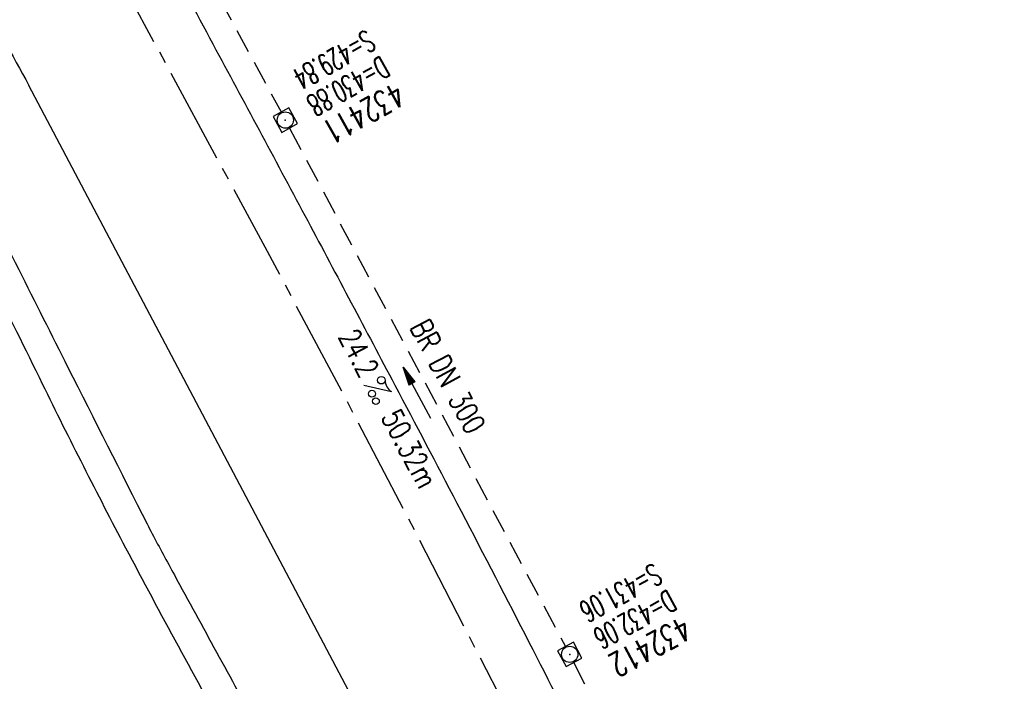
# Model space of a CAD drawing. Extents: x 454519 to 459636, y 422856 to 428936.
# Tile 40 of 82: x 455798 to 455880, y 426982 to 427037. Entities that reach past the tile are written whole.
import ezdxf
from ezdxf.enums import TextEntityAlignment as Align

# ---------------------------------------------------------------- set-up
doc = ezdxf.new("R2010")
doc.units = 0
doc.header["$LTSCALE"] = 2
doc.header["$MEASUREMENT"] = 0
for name, pattern in [('ACHSE', [5.5, 4, -0.5, 0.5, -0.5]), ('AUSGEZOGEN', [0]), ('GESTRICH-X2', [1.5, 1, -0.5])]:
    doc.linetypes.add(name, pattern=pattern)
doc.layers.get('0').update_dxf_attribs({"linetype": 'CONTINUOUS'})
for name, color, linetype in [('ACHSETOP', 1, 'ACHSE'), ('FBR', 8, 'CONTINUOUS'), ('KANAL', 7, 'GESTRICH-X2'), ('PFEIL', 7, 'CONTINUOUS'), ('RINNE', 8, 'CONTINUOUS'), ('SCHACHTNR', 6, 'CONTINUOUS'), ('SCHSYMBOL', 7, 'CONTINUOUS'), ('TEXTO', 4, 'CONTINUOUS'), ('TEXTU', 4, 'CONTINUOUS'), ('WEG', 8, 'AUSGEZOGEN')]:
    doc.layers.add(name, color=color, linetype=linetype)
doc.styles.add('ROMANS', font='romans.shx', dxfattribs={"width": 0.8})
pattern_1 = [(3.773975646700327, (455992.015078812, 426960.8069440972), (-0.06582068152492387, 0.9978314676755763), [])]

# ---------------------------------------------------------------- blocks, each defined once
blk = doc.blocks.new('20')
blk.add_lwpolyline([(-0.7540238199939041, -0.7510624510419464), (0.7541923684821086, -0.7510624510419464), (0.7541923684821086, 0.7497802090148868), (-0.7540238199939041, 0.7497802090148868)], close=True)
blk.add_circle((0, 0), 0.675503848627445)
blk.add_point((0, 0))
blk = doc.blocks.new('PROM')
blk.add_line((1.566024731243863, 1.817237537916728), (0.0190527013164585, 0.0153243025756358))
for centre, radius in [((0.3173753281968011, 1.509743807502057), 0.3170057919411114), ((0.9430842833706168, 0.2908182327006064), 0.2830165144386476), ((1.644538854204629, 0.287494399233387), 0.2830165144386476)]:
    blk.add_circle(centre, radius)
blk.add_arc((0.9918717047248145, 2.681739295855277), 1.033048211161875, 239.1413865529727, 303.3549228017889)
blk = doc.blocks.new('PFEIL2')
at = {"color": 0}
for p, q in [((0.8796887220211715, 0.0024565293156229), (-2.401395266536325, -0.0115320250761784)), ((0.8808543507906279, -0.2709205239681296), (0.8785230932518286, 0.2758335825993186)), ((0.8785230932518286, 0.2758335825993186), (2.429089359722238, 0.0090619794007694)), ((0.9110887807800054, 0.2702307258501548), (0.8785706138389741, 0.2646884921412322)), ((0.9651190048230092, 0.2609349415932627), (0.8786494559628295, 0.2461975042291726)), ((1.019149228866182, 0.2516391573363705), (0.8787282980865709, 0.2277065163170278)), ((1.073179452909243, 0.24234337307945), (0.8788071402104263, 0.2092155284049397)), ((1.127209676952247, 0.2330475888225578), (0.8788859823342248, 0.1907245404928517)), ((1.181239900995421, 0.2237518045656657), (0.8789648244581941, 0.1722335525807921)), ((1.235270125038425, 0.2144560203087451), (0.8790436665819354, 0.1537425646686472)), ((1.289300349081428, 0.2051602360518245), (0.8791225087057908, 0.1352515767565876)), ((1.34333057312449, 0.195864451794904), (0.8792013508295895, 0.1167605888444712)), ((1.397360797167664, 0.1865686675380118), (0.8792801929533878, 0.0982696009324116)), ((1.451391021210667, 0.1772728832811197), (0.8793590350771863, 0.0797786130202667)), ((1.505421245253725, 0.1679770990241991), (0.8794378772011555, 0.0612876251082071)), ((1.559451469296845, 0.1586813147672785), (0.8795167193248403, 0.0427966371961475)), ((1.613481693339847, 0.1493855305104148), (0.8795955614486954, 0.024305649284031)), ((1.66751191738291, 0.140089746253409), (0.8796744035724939, 0.005814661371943)), ((1.721542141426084, 0.1307939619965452), (0.8797532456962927, -0.0126763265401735)), ((1.775572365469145, 0.1214981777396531), (0.8798320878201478, -0.0311673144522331)), ((1.829602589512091, 0.1122023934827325), (0.8799109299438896, -0.0496583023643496)), ((1.883632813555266, 0.1029066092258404), (0.8799897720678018, -0.0681492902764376)), ((1.937663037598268, 0.0936108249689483), (0.8800686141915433, -0.08664027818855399)), ((1.991693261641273, 0.0843150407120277), (0.8801474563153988, -0.105131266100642)), ((2.045723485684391, 0.0750192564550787), (0.8802262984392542, -0.1236222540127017)), ((2.099753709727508, 0.0657234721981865), (0.8803051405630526, -0.1421132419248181)), ((2.153783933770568, 0.056427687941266), (0.8803839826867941, -0.1606042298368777)), ((2.207814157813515, 0.0471319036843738), (0.8804628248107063, -0.1790952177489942)), ((2.261844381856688, 0.0378361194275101), (0.8805416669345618, -0.1975862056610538)), ((2.315874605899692, 0.0285403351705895), (0.8806205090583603, -0.2160771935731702)), ((2.36990482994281, 0.0192445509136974), (0.8806993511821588, -0.2345681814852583)), ((2.423935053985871, 0.009948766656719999), (0.8807781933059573, -0.2530591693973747)), ((2.429089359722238, 0.0090619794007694), (0.8808543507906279, -0.2709205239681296))]:
    blk.add_line(p, q, dxfattribs=at)

msp = doc.modelspace()

# ---------------------------------------------------------------- hatches: boundary and pattern name
at = {"layer": 'RINNE'}
h = msp.add_hatch(dxfattribs=at)
h.set_pattern_fill('_USER', color=256, angle=45, pattern_type=0)
h.set_pattern_definition(pattern_1)
edge = h.paths.add_edge_path()
edge.add_arc((456706.4411801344, 427762.6067025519), 1073.912395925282, 228.1096512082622, 228.1470441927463)
edge.add_arc((456678.3279720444, 427731.2222189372), 1031.7776325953, 228.1470442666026, 228.7443340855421)
edge.add_arc((456817.1179151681, 427889.450250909), 1242.250334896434, 228.7443340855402, 229.2591103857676)
edge.add_arc((456655.3540386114, 427701.6536522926), 994.3892564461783, 229.2591103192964, 229.8344777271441)
edge.add_arc((456546.6304406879, 427572.8394985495), 825.8250047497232, 229.8344777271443, 230.5237640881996)
edge.add_arc((456558.4786236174, 427587.2246473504), 844.4613119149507, 230.5237641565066, 231.2054021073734)
edge.add_arc((456542.6020572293, 427567.4743682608), 819.1208524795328, 231.2054021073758, 231.9337716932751)
edge.add_arc((456729.1171736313, 427805.6348815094), 1121.624271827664, 231.9337716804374, 232.5562171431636)
edge.add_arc((456934.778702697, 428074.2034105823), 1459.892980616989, 232.5562171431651, 233.1286341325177)
edge.add_arc((456379.8464456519, 427334.3332336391), 535.0374845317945, 233.1286341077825, 234.0741831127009)
edge.add_arc((457408.1106984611, 428753.4778926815), 2287.549663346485, 234.0741831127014, 234.3800631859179)
edge.add_arc((456866.2793526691, 427997.2119791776), 1357.216744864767, 234.3800631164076, 234.7771743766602)
edge.add_arc((464010.5409575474, 438116.287582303), 13744.15199700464, 234.7771743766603, 234.830846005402)
edge.add_arc((452553.3409649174, 421856.0940063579), 6147.085440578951, 54.750590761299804, 54.83084403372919, ccw=False)
edge.add_arc((450423.3889629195, 418842.2157004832), 9837.635260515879, 54.68319294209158, 54.75059076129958, ccw=False)
edge.add_arc((457138.5254113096, 428320.4463469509), 1778.298352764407, 234.6831918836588, 234.8417144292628)
edge.add_arc((456312.9742775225, 427148.3422582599), 344.6447442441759, 234.8417144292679, 235.0346464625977)
edge.add_arc((455651.1323267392, 426201.9165695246), 810.2389521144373, 54.90881386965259, 55.03464184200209, ccw=False)
edge.add_arc((626422.3025217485, 508282.4458920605), 188910.6484772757, 205.3823657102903, 205.3841142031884)
edge.add_arc((456954.5834788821, 427870.8300588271), 1333.102490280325, 205.3841352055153, 205.4049463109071)
edge.add_arc((458532.7138070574, 428620.3483963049), 3080.178067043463, 205.4049463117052, 205.4263619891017)
edge.add_arc((1550284.820349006, 947638.4946961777), 1211923.632914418, 205.4263799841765, 205.4274597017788)
edge.add_arc((477688.698213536, 437702.3092579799), 24280.01867683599, 205.427459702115, 205.4469566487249)
edge.add_arc((517203.975589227, 456505.2410412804), 68040.81608416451, 205.4469541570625, 205.4586010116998)
edge.add_arc((456349.458995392, 427533.0808383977), 641.5708607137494, 205.4586010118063, 206.274924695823)
edge.add_arc((456893.6314883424, 427801.7313742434), 1248.445487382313, 206.2749247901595, 206.8602051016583)
edge.add_arc((456329.0991548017, 427515.8206175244), 615.6408442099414, 206.8602051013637, 207.7298477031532)
edge.add_arc((456730.4794299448, 427726.8167759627), 1069.100328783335, 207.7298477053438, 208.389861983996)
edge.add_arc((456776.6581306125, 427751.7749475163), 1121.592068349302, 208.3898619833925, 208.9733635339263)
edge.add_arc((456927.9310900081, 427835.5350069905), 1294.50608110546, 208.973363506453, 209.516510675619)
edge.add_arc((456713.8403745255, 427714.3268531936), 1048.485246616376, 209.5165106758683, 210.1493311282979)
edge.add_arc((456739.9802721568, 427729.5097063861), 1078.714591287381, 210.1493311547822, 210.7732249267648)
edge.add_arc((456488.7789916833, 427579.9227502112), 786.347799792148, 210.7732249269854, 211.6209509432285)
edge.add_arc((456413.5991257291, 427533.6338834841), 698.0603633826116, 211.6209508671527, 212.5206615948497)
edge.add_arc((456509.21856517, 427594.5986720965), 811.4613450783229, 212.5206615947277, 213.2703081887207)
edge.add_arc((456783.2679333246, 427774.4122317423), 1139.235615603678, 213.2703081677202, 213.9030311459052)
edge.add_arc((456933.7785731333, 427875.562742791), 1320.577498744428, 213.9030311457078, 214.4647752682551)
edge.add_arc((456431.9996749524, 427531.1536705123), 711.9728062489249, 214.4647751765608, 215.2297269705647)
edge.add_arc((456476.0714290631, 427562.2771301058), 765.926390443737, 215.2297269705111, 215.9776623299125)
edge.add_arc((456765.3114316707, 427772.2500499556), 1123.34548083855, 215.9776622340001, 216.5953030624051)
edge.add_arc((456809.5369494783, 427805.0891933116), 1178.430013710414, 216.595303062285, 217.1637610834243)
edge.add_arc((456701.0629044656, 427722.8609933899), 1042.312067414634, 217.1637609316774, 217.7681853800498)
edge.add_arc((456604.7520500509, 427648.2402554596), 920.4759676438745, 217.7681853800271, 218.5206743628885)
edge.add_arc((456318.3035235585, 427420.220001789), 554.3530450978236, 218.5206743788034, 219.4901857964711)
edge.add_arc((456528.37406017, 427593.3283626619), 826.5590974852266, 219.4901857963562, 220.0808899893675)
edge.add_arc((457478.2647514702, 428392.6692785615), 2068.025257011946, 220.0808900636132, 220.4543903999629)
edge.add_arc((457304.0648032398, 428244.1281273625), 1839.092743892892, 220.4543903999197, 220.8877486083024)
edge.add_arc((456561.2622209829, 427600.9703044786), 856.5411364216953, 220.8877485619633, 221.5226725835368)
edge.add_arc((456315.6048677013, 427383.4576779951), 528.4264035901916, 221.52267258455, 222.5897953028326)
edge.add_arc((456489.1192784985, 427542.9553317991), 764.1099887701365, 222.5897952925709, 223.4773137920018)
edge.add_arc((456673.2338726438, 427717.5350610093), 1017.834772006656, 223.4773137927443, 224.0533764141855)
edge.add_arc((456818.2277706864, 427857.8153168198), 1219.581595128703, 224.053376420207, 224.5796562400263)
edge.add_arc((456792.9479339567, 427832.9037103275), 1184.089930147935, 224.5796562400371, 225.1708086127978)
edge.add_arc((456580.1694347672, 427618.852754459), 882.2745868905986, 225.1708085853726, 225.8556112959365)
edge.add_arc((456478.2524220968, 427513.8454629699), 735.9406921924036, 225.8556112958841, 226.718988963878)
edge.add_arc((456503.4554284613, 427540.6080077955), 772.7024295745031, 226.7189889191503, 227.5615890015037)
edge.add_arc((456706.4411788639, 427762.6067011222), 1073.512394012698, 227.5615890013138, 228.1470441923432)
edge.add_arc((456678.3279720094, 427731.2222188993), 1031.377632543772, 228.1470442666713, 228.7443340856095)
edge.add_arc((456817.1179151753, 427889.4502509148), 1241.850334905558, 228.7443340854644, 229.2591103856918)
edge.add_arc((456655.3540386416, 427701.6536523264), 993.9892564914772, 229.259110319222, 229.834477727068)
edge.add_arc((456546.630440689, 427572.8394985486), 825.4250047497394, 229.8344777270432, 230.5237640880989)
edge.add_arc((456558.478623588, 427587.2246473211), 844.0613118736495, 230.5237641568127, 231.2054021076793)
edge.add_arc((456542.6020572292, 427567.4743682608), 818.7208524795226, 231.2054021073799, 231.9337716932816)
edge.add_arc((456729.1171736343, 427805.6348815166), 1121.224271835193, 231.933771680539, 232.5562171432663)
edge.add_arc((456934.7787026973, 428074.2034105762), 1459.492980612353, 232.5562171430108, 233.1286341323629)
edge.add_arc((456379.84644566, 427334.333233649), 534.6374845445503, 233.1286341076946, 234.0741831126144)
edge.add_arc((457408.1106984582, 428753.4778926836), 2287.149663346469, 234.0741831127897, 234.3800631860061)
edge.add_arc((456866.2793527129, 427997.2119792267), 1356.816744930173, 234.3800631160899, 234.7771743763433)
edge.add_arc((464010.5409575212, 438116.2875823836), 13743.75199705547, 234.7771743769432, 234.8308460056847)
edge.add_arc((452553.3409592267, 421856.0939983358), 6147.485450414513, 54.75059076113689, 54.83084403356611, ccw=False)
edge.add_arc((450423.3889629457, 418842.2157005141), 9838.035260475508, 54.6831929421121, 54.7505907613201, ccw=False)
edge.add_arc((457138.52541285, 428320.4463491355), 1777.898355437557, 234.6831918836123, 234.8417144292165)
edge.add_arc((456312.974277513, 427148.3422582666), 344.2447442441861, 234.8417144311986, 235.034646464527)
edge.add_arc((455651.1323182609, 426201.9165575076), 810.6389668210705, 54.90881386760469, 55.03464183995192, ccw=False)
h = msp.add_hatch(dxfattribs=at)
h.set_pattern_fill('_USER', color=256, angle=45, pattern_type=0)
h.set_pattern_definition(pattern_1)
edge = h.paths.add_edge_path()
edge.add_arc((456706.4411801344, 427762.6067025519), 1073.912395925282, 228.1096512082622, 228.1470441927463)
edge.add_arc((456678.3279720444, 427731.2222189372), 1031.7776325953, 228.1470442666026, 228.7443340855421)
edge.add_arc((456817.1179151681, 427889.450250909), 1242.250334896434, 228.7443340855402, 229.2591103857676)
edge.add_arc((456655.3540386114, 427701.6536522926), 994.3892564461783, 229.2591103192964, 229.8344777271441)
edge.add_arc((456546.6304406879, 427572.8394985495), 825.8250047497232, 229.8344777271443, 230.5237640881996)
edge.add_arc((456558.4786236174, 427587.2246473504), 844.4613119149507, 230.5237641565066, 231.2054021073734)
edge.add_arc((456542.6020572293, 427567.4743682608), 819.1208524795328, 231.2054021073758, 231.9337716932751)
edge.add_arc((456729.1171736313, 427805.6348815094), 1121.624271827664, 231.9337716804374, 232.5562171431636)
edge.add_arc((456934.778702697, 428074.2034105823), 1459.892980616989, 232.5562171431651, 233.1286341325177)
edge.add_arc((456379.8464456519, 427334.3332336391), 535.0374845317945, 233.1286341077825, 234.0741831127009)
edge.add_arc((457408.1106984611, 428753.4778926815), 2287.549663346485, 234.0741831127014, 234.3800631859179)
edge.add_arc((456866.2793526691, 427997.2119791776), 1357.216744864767, 234.3800631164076, 234.7771743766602)
edge.add_arc((464010.5409575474, 438116.287582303), 13744.15199700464, 234.7771743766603, 234.830846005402)
edge.add_arc((452553.3409649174, 421856.0940063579), 6147.085440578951, 54.750590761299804, 54.83084403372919, ccw=False)
edge.add_arc((450423.3889629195, 418842.2157004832), 9837.635260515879, 54.68319294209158, 54.75059076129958, ccw=False)
edge.add_arc((457138.5254113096, 428320.4463469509), 1778.298352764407, 234.6831918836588, 234.8417144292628)
edge.add_arc((456312.9742775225, 427148.3422582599), 344.6447442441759, 234.8417144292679, 235.0346464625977)
edge.add_arc((455651.1323267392, 426201.9165695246), 810.2389521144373, 54.90881386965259, 55.03464184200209, ccw=False)
edge.add_arc((626422.3025217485, 508282.4458920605), 188910.6484772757, 205.3823657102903, 205.3841142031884)
edge.add_arc((456954.5834788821, 427870.8300588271), 1333.102490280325, 205.3841352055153, 205.4049463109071)
edge.add_arc((458532.7138070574, 428620.3483963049), 3080.178067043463, 205.4049463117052, 205.4263619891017)
edge.add_arc((1550284.820349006, 947638.4946961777), 1211923.632914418, 205.4263799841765, 205.4274597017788)
edge.add_arc((477688.698213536, 437702.3092579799), 24280.01867683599, 205.427459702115, 205.4469566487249)
edge.add_arc((517203.975589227, 456505.2410412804), 68040.81608416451, 205.4469541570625, 205.4586010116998)
edge.add_arc((456349.458995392, 427533.0808383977), 641.5708607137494, 205.4586010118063, 206.274924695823)
edge.add_arc((456893.6314883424, 427801.7313742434), 1248.445487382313, 206.2749247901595, 206.8602051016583)
edge.add_arc((456329.0991548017, 427515.8206175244), 615.6408442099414, 206.8602051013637, 207.7298477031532)
edge.add_arc((456730.4794299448, 427726.8167759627), 1069.100328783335, 207.7298477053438, 208.389861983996)
edge.add_arc((456776.6581306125, 427751.7749475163), 1121.592068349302, 208.3898619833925, 208.9733635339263)
edge.add_arc((456927.9310900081, 427835.5350069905), 1294.50608110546, 208.973363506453, 209.516510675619)
edge.add_arc((456713.8403745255, 427714.3268531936), 1048.485246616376, 209.5165106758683, 210.1493311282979)
edge.add_arc((456739.9802721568, 427729.5097063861), 1078.714591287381, 210.1493311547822, 210.7732249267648)
edge.add_arc((456488.7789916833, 427579.9227502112), 786.347799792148, 210.7732249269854, 211.6209509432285)
edge.add_arc((456413.5991257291, 427533.6338834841), 698.0603633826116, 211.6209508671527, 212.5206615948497)
edge.add_arc((456509.21856517, 427594.5986720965), 811.4613450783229, 212.5206615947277, 213.2703081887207)
edge.add_arc((456783.2679333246, 427774.4122317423), 1139.235615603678, 213.2703081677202, 213.9030311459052)
edge.add_arc((456933.7785731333, 427875.562742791), 1320.577498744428, 213.9030311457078, 214.4647752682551)
edge.add_arc((456431.9996749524, 427531.1536705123), 711.9728062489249, 214.4647751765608, 215.2297269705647)
edge.add_arc((456476.0714290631, 427562.2771301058), 765.926390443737, 215.2297269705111, 215.9776623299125)
edge.add_arc((456765.3114316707, 427772.2500499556), 1123.34548083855, 215.9776622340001, 216.5953030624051)
edge.add_arc((456809.5369494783, 427805.0891933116), 1178.430013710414, 216.595303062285, 217.1637610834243)
edge.add_arc((456701.0629044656, 427722.8609933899), 1042.312067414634, 217.1637609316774, 217.7681853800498)
edge.add_arc((456604.7520500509, 427648.2402554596), 920.4759676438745, 217.7681853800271, 218.5206743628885)
edge.add_arc((456318.3035235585, 427420.220001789), 554.3530450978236, 218.5206743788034, 219.4901857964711)
edge.add_arc((456528.37406017, 427593.3283626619), 826.5590974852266, 219.4901857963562, 220.0808899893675)
edge.add_arc((457478.2647514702, 428392.6692785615), 2068.025257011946, 220.0808900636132, 220.4543903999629)
edge.add_arc((457304.0648032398, 428244.1281273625), 1839.092743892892, 220.4543903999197, 220.8877486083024)
edge.add_arc((456561.2622209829, 427600.9703044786), 856.5411364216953, 220.8877485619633, 221.5226725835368)
edge.add_arc((456315.6048677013, 427383.4576779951), 528.4264035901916, 221.52267258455, 222.5897953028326)
edge.add_arc((456489.1192784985, 427542.9553317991), 764.1099887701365, 222.5897952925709, 223.4773137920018)
edge.add_arc((456673.2338726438, 427717.5350610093), 1017.834772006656, 223.4773137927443, 224.0533764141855)
edge.add_arc((456818.2277706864, 427857.8153168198), 1219.581595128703, 224.053376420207, 224.5796562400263)
edge.add_arc((456792.9479339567, 427832.9037103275), 1184.089930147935, 224.5796562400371, 225.1708086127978)
edge.add_arc((456580.1694347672, 427618.852754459), 882.2745868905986, 225.1708085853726, 225.8556112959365)
edge.add_arc((456478.2524220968, 427513.8454629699), 735.9406921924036, 225.8556112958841, 226.718988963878)
edge.add_arc((456503.4554284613, 427540.6080077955), 772.7024295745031, 226.7189889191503, 227.5615890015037)
edge.add_arc((456706.4411788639, 427762.6067011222), 1073.512394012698, 227.5615890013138, 228.1470441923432)
edge.add_arc((456678.3279720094, 427731.2222188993), 1031.377632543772, 228.1470442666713, 228.7443340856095)
edge.add_arc((456817.1179151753, 427889.4502509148), 1241.850334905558, 228.7443340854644, 229.2591103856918)
edge.add_arc((456655.3540386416, 427701.6536523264), 993.9892564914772, 229.259110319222, 229.834477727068)
edge.add_arc((456546.630440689, 427572.8394985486), 825.4250047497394, 229.8344777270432, 230.5237640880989)
edge.add_arc((456558.478623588, 427587.2246473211), 844.0613118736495, 230.5237641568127, 231.2054021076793)
edge.add_arc((456542.6020572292, 427567.4743682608), 818.7208524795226, 231.2054021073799, 231.9337716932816)
edge.add_arc((456729.1171736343, 427805.6348815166), 1121.224271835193, 231.933771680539, 232.5562171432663)
edge.add_arc((456934.7787026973, 428074.2034105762), 1459.492980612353, 232.5562171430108, 233.1286341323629)
edge.add_arc((456379.84644566, 427334.333233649), 534.6374845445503, 233.1286341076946, 234.0741831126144)
edge.add_arc((457408.1106984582, 428753.4778926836), 2287.149663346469, 234.0741831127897, 234.3800631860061)
edge.add_arc((456866.2793527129, 427997.2119792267), 1356.816744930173, 234.3800631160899, 234.7771743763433)
edge.add_arc((464010.5409575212, 438116.2875823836), 13743.75199705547, 234.7771743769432, 234.8308460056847)
edge.add_arc((452553.3409592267, 421856.0939983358), 6147.485450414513, 54.75059076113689, 54.83084403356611, ccw=False)
edge.add_arc((450423.3889629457, 418842.2157005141), 9838.035260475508, 54.6831929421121, 54.7505907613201, ccw=False)
edge.add_arc((457138.52541285, 428320.4463491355), 1777.898355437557, 234.6831918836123, 234.8417144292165)
edge.add_arc((456312.974277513, 427148.3422582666), 344.2447442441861, 234.8417144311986, 235.034646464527)
edge.add_arc((455651.1323182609, 426201.9165575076), 810.6389668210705, 54.90881386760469, 55.03464183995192, ccw=False)
h = msp.add_hatch(dxfattribs=at)
h.set_pattern_fill('_USER', color=256, angle=45, pattern_type=0)
h.set_pattern_definition([(349.1957062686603, (455837.6952922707, 427154.672215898), (0.1874549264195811, 0.9822732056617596), [])])
edge = h.paths.add_edge_path()
edge.add_arc((456934.4776699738, 427989.6598858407), 1386.053303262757, 225.785213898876, 226.4085601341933, ccw=False)
edge.add_arc((456222.384844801, 427257.7767558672), 364.9122221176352, 224.569849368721, 225.7852139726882, ccw=False)
edge.add_arc((488320.2778679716, 458877.2994395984), 45421.19870107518, 224.5423871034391, 224.5698493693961, ccw=False)
edge.add_arc((456002.0757440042, 427071.2590256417), 77.06572513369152, 223.8739429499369, 224.5423878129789, ccw=False)
edge.add_arc((456550.8460159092, 427598.8719800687), 838.3306205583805, 223.2394498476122, 223.8739429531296, ccw=False)
edge.add_arc((456514.1178179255, 427564.3342886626), 787.9142278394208, 222.5849616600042, 223.2394499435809, ccw=False)
edge.add_arc((456537.2403725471, 427585.5853696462), 819.3190200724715, 221.776288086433, 222.5849616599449, ccw=False)
edge.add_arc((456789.7863011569, 427811.1994908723), 1157.965115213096, 221.0961141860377, 221.7762880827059, ccw=False)
edge.add_arc((456913.5911985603, 427919.1866011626), 1322.248007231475, 220.6134429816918, 221.0961141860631, ccw=False)
edge.add_arc((456777.0496354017, 427802.1007478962), 1142.379456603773, 220.0941491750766, 220.6134430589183, ccw=False)
edge.add_arc((456637.4431017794, 427684.5654934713), 959.8841956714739, 219.3908587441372, 220.0941491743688, ccw=False)
edge.add_arc((456413.51655728, 427500.6899810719), 670.1372347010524, 218.5490711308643, 219.3908588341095, ccw=False)
edge.add_arc((456420.1890329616, 427506.0068446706), 678.6689971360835, 217.8254738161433, 218.5490711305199, ccw=False)
edge.add_arc((456755.4610282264, 427766.3092950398), 1103.127094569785, 217.2579778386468, 217.8254738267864, ccw=False)
edge.add_arc((456837.3794713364, 427828.6195303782), 1206.050351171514, 216.6597404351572, 217.2579778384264, ccw=False)
edge.add_arc((456725.7885375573, 427745.5641215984), 1066.943423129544, 216.0236845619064, 216.659740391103, ccw=False)
edge.add_arc((456129.1699637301, 427311.7184299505), 329.2606953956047, 215.34333761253, 216.0236845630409, ccw=False)
edge.add_arc((460563.6410904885, 430456.5373420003), 5765.65841480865, 215.1808480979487, 215.3433373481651, ccw=False)
edge.add_arc((456322.8609279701, 427467.1184531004), 577.12859605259, 213.8394737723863, 215.1808480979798, ccw=False)
edge.add_arc((456141.5606049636, 427345.5674985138), 358.8525284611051, 212.1379972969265, 213.8394737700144, ccw=False)
edge.add_arc((455840.0529141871, 427156.1533290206), 2.78425522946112, 204.6855051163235, 212.1379973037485, ccw=False)
edge.add_arc((455974.257899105, 427217.8395965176), 150.4872463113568, 203.805463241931, 204.6855053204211, ccw=False)
edge.add_arc((456934.4776699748, 427989.6598858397), 1385.653303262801, 225.7852138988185, 226.4085601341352, ccw=False)
edge.add_arc((456222.3848448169, 427257.7767558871), 364.5122221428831, 224.5698493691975, 225.7852139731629, ccw=False)
edge.add_arc((488320.2778680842, 458877.2994394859), 45420.79870107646, 224.5423871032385, 224.5698493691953, ccw=False)
edge.add_arc((456002.0757443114, 427071.2590259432), 76.66572556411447, 223.8739429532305, 224.54238781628, ccw=False)
edge.add_arc((456550.8460159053, 427598.8719800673), 837.9306205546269, 223.2394498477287, 223.8739429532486, ccw=False)
edge.add_arc((456514.1178179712, 427564.3342887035), 787.514227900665, 222.5849616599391, 223.2394499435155, ccw=False)
edge.add_arc((456537.2403725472, 427585.5853696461), 818.9190200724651, 221.7762880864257, 222.5849616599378, ccw=False)
edge.add_arc((456789.7863011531, 427811.199490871), 1157.565115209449, 221.0961141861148, 221.7762880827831, ccw=False)
edge.add_arc((456913.5911985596, 427919.1866011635), 1321.848007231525, 220.6134429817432, 221.0961141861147, ccw=False)
edge.add_arc((456777.0496354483, 427802.1007479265), 1141.979456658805, 220.0941491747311, 220.6134430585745, ccw=False)
edge.add_arc((456637.4431017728, 427684.5654934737), 959.4841956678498, 219.3908587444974, 220.0941491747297, ccw=False)
edge.add_arc((456413.5165573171, 427500.689981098), 669.737234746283, 218.5490711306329, 219.3908588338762, ccw=False)
edge.add_arc((456420.1890329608, 427506.0068446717), 678.268997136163, 217.8254738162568, 218.5490711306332, ccw=False)
edge.add_arc((456755.461028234, 427766.3092950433), 1102.727094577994, 217.2579778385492, 217.8254738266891, ccw=False)
edge.add_arc((456837.3794713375, 427828.6195303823), 1205.650351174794, 216.6597404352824, 217.25797783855, ccw=False)
edge.add_arc((456725.7885375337, 427745.5641215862), 1066.543423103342, 216.0236845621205, 216.6597403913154, ccw=False)
edge.add_arc((456129.1699637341, 427311.7184299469), 328.860695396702, 215.3433376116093, 216.0236845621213, ccw=False)
edge.add_arc((460563.641089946, 430456.537341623), 5765.258414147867, 215.1808480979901, 215.3433373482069, ccw=False)
edge.add_arc((456322.860927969, 427467.1184530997), 576.7285960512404, 213.839473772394, 215.1808480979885, ccw=False)
edge.add_arc((456141.5606049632, 427345.5674985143), 358.452528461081, 212.1379972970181, 213.8394737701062, ccw=False)
edge.add_arc((455840.052914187, 427156.1533290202), 2.384255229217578, 204.685505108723, 212.1379972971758, ccw=False)
edge.add_arc((455974.257899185, 427217.8395965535), 150.0872463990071, 203.781791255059, 204.6855053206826, ccw=False)

# ---------------------------------------------------------------- linework, layer by layer
at = {"layer": 'ACHSETOP', "flags": 128}
msp.add_lwpolyline([(457915.715, 424851.2929999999, -5.7237020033e-06), (457913.5820045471, 424853.8127098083, -4.40682974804e-05), (457913.305, 424854.14), (457897.156, 424873.224, 3.6424460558e-06), (457889.0809999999, 424882.7655, -8.380590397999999e-06), (457881.006, 424892.307, -2.3643986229e-06), (457872.6148452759, 424902.2225036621, -2.5570617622e-06), (457864.856, 424911.3910000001), (457848.707, 424930.475, 2.68727882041e-05), (457843.578, 424936.5355000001, -1.29691010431e-05), (457838.449, 424942.596, -0.0008275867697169), (457837.3373354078, 424943.9140458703, -0.0001929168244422), (457832.58, 424949.578, -0.0028355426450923), (457826.3601611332, 424957.0749066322, -0.0018102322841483), (457816.727, 424968.908, -0.002662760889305), (457809.6168318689, 424977.8032842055, -0.002227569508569), (457801.222, 424988.5189999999, -0.0022271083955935), (457793.586991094, 424998.4457470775, -0.0022354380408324), (457786.069, 425008.403, -0.0022366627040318), (457778.6386646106, 425018.4293945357, -0.002229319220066), (457771.2739999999, 425028.555, -0.0022277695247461), (457764.0066893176, 425038.7363237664, -0.0022310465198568), (457756.841, 425048.967, -0.0022380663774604), (457749.7119100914, 425059.3415419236, -0.0022697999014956), (457742.775, 425069.634, -0.0022012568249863), (457734.8705065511, 425081.5914196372, -0.0029583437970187), (457729.081, 425090.549, -0.0013758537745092), (457721.2991441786, 425102.8212166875, -0.0021970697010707), (457716.4810000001, 425110.541, -1.77989326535e-05), (457715.867577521, 425111.5336072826, 0.0001024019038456), (457715.761, 425111.706, 4.6999397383e-06), (457709.1855, 425122.3370000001, -6.2622585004e-06), (457702.61, 425132.968), (457689.4600000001, 425154.229), (457676.309, 425175.4909999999), (457663.1579999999, 425196.753, -6.4889327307e-06), (457656.5829999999, 425207.3835, 6.4889371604e-06), (457650.008, 425218.014), (457636.857, 425239.276), (457623.706, 425260.5379999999, -6.4889351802e-06), (457617.131, 425271.1685, 6.4889319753e-06), (457610.556, 425281.799), (457597.4050000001, 425303.061), (457584.254, 425324.3229999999, -1.70093747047e-05), (457577.679, 425334.9540000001, 1.70094578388e-05), (457571.104, 425345.585, 1.0520711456e-05), (457564.5285, 425356.2155, -6.502888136e-06), (457557.953, 425366.846, -2.0911148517e-06), (457550.8248519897, 425378.3703994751, -2.474848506e-06), (457544.802, 425388.108, -1.22541592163e-05), (457538.227, 425398.739, 1.6007444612e-06), (457531.652, 425409.37, 1.27604963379e-05), (457522.1504988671, 425424.7318210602, 3.64865904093e-05), (457518.8218128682, 425430.1123795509, 1.5838947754e-06), (457518.5, 425430.632, 0.0014941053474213), (457513.1669522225, 425439.1858245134, 0.0010094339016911), (457505.21, 425451.807, 0.002111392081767), (457499.479469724, 425460.7721368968, 0.0015644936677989), (457491.657, 425472.814, 0.0015642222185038), (457484.7942822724, 425483.2350990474, 0.0015586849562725), (457477.842, 425493.65, 0.0015615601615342), (457470.823847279, 425504.0228088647, 0.0015675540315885), (457463.768, 425514.3119999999, 0.0015669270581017), (457456.6441898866, 425524.5619353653, 0.0015624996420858), (457449.436, 425534.796, 0.001556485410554), (457442.1688317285, 425544.9782870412, 0.0015589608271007), (457434.85, 425555.099, 0.0015635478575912), (457427.4628506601, 425565.1809841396, 0.0015631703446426), (457420.011, 425575.2189999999, 0.0015648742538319), (457412.5004685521, 425585.204919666, 0.0015637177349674), (457404.922, 425595.151, 0.0015623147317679), (457397.2846513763, 425605.0454179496, 0.0015619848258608), (457389.5840000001, 425614.894, 0.0015630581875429), (457381.8118255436, 425624.7070369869, 0.0015675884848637), (457374.001, 425634.443, 0.001560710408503), (457366.1356377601, 425644.1222442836, 0.0015538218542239), (457358.175, 425653.795, 0.0015575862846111), (457350.1548215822, 425663.4174354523, 0.0015642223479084), (457342.109, 425672.949, 0.0015715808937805), (457333.9999520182, 425682.4341361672, 0.001566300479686), (457325.804, 425691.9, 0.0015597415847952), (457317.5557809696, 425701.3067350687, 0.001562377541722), (457309.263, 425710.646, 0.0015602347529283), (457300.9111034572, 425719.9343515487, 0.0015581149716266), (457292.49, 425729.183, 0.0015637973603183), (457284.0013162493, 425738.3897323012, 0.0015694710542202), (457275.4859999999, 425747.51, 0.0015643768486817), (457266.0079555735, 425757.5346882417, 0.0019262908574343), (457258.254, 425765.622, 0.0011855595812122), (457247.5588677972, 425776.6388564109, 0.0018872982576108), (457240.798, 425783.5179999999, 4.14654301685e-05), (457237.4503296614, 425786.8980544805, 0.0003161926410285), (457237.011, 425787.3410000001, 1.6280438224e-06), (457228.4492874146, 425795.9622116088, 2.6488112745e-06), (457223.187, 425801.261), (457205.5699999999, 425819), (457187.954, 425836.739), (457170.338, 425854.4779999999), (457152.722, 425872.217), (457135.106, 425889.956), (457117.49, 425907.6949999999), (457099.874, 425925.434), (457082.258, 425943.173), (457064.642, 425960.912, 1.419089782e-05), (457055.8335, 425969.7815, -1.41908994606e-05), (457047.025, 425978.651), (457029.4089999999, 425996.39), (457011.793, 426014.129), (456994.177, 426031.868), (456976.561, 426049.6070000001), (456958.945, 426067.346), (456941.329, 426085.085), (456923.713, 426102.824), (456906.097, 426120.563, 1.41909002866e-05), (456897.2884999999, 426129.4325, -1.41909011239e-05), (456888.48, 426138.302), (456870.864, 426156.041), (456853.248, 426173.78), (456835.632, 426191.5189999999), (456818.0159999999, 426209.258), (456800.4000000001, 426226.997), (456782.784, 426244.736), (456765.1679999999, 426262.4749999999), (456747.5520000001, 426280.214), (456729.935, 426297.954), (456712.319, 426315.693), (456694.703, 426333.4320000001), (456677.0870000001, 426351.171), (456659.471, 426368.9099999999), (456641.855, 426386.649), (456624.239, 426404.388), (456606.623, 426422.127), (456589.007, 426439.866, 1.41908994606e-05), (456580.1985, 426448.7354999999, -1.419089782e-05), (456571.39, 426457.605), (456553.7739999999, 426475.3439999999), (456536.158, 426493.0829999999), (456518.542, 426510.822), (456500.926, 426528.561), (456483.31, 426546.2999999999), (456465.694, 426564.039), (456448.078, 426581.778), (456430.4620000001, 426599.517, 1.4190898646e-05), (456421.6535, 426608.3865, -1.3510570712e-05), (456412.845, 426617.256), (456395.229, 426634.995), (456383.6329999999, 426646.672, 0.0007250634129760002), (456382.564301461, 426647.7450453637, 0.0001562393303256), (456377.596, 426652.716, 0.0026262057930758), (456370.6938300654, 426659.5454201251, 0.0016677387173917), (456359.733, 426670.206, 0.0024979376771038), (456351.5191550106, 426678.0627434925, 0.0020825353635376), (456341.581, 426687.396, 0.0020850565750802), (456332.3896813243, 426695.8848137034, 0.0020889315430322), (456323.145, 426704.281, 0.002081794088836), (456313.8389599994, 426712.5923190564, 0.0020742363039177), (456304.43, 426720.856, 0.0020791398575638), (456294.951384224, 426729.0423936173, 0.0020872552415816), (456285.4419999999, 426737.118, 0.0020932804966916), (456275.8588959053, 426745.11927066, 0.0020880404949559), (456266.185, 426753.0599999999, 0.00207738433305), (456256.4573893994, 426760.9100970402, 0.0020774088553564), (456246.665, 426768.679, 0.0020817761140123), (456236.7988537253, 426776.3735656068, 0.0020857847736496), (456226.888, 426783.971, 0.002088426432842), (456215.983967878, 426792.186172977, 0.0025125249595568), (456206.858, 426798.9309999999, 0.0016518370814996), (456194.4647360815, 426807.931992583, 0.0026130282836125), (456186.582, 426813.555, 0.0001312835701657), (456181.1924040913, 426817.3551108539, 0.0006611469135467), (456180.121, 426818.108, 1.1783587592e-06), (456173.1205, 426823.0135, -2.232950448e-06), (456166.12, 426827.919), (456145.646, 426842.266), (456125.173, 426856.613), (456104.7000000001, 426870.96), (456084.226, 426885.308, 1.18400998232e-05), (456075.0295, 426891.7525, -1.23971821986e-05), (456065.833, 426898.197, -0.0004398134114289), (456065.7244211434, 426898.2732337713, -2.42444577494e-05), (456063.7559999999, 426899.658, -0.0037126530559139), (456055.7163037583, 426905.404152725, -0.0024268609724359), (456043.5260000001, 426914.345, -0.0045115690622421), (456034.8507370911, 426920.894837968, -0.0034706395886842), (456023.711, 426929.588, -0.0034764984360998), (456013.9624268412, 426937.4158719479, -0.0034780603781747), (456004.328, 426945.375, -0.0034723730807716), (455994.8082299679, 426953.4646542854, -0.0034684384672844), (455985.391, 426961.695, -0.0034672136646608), (455976.0855838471, 426970.0581026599, -0.0034735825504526), (455966.914, 426978.534, -0.003474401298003), (455957.8619912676, 426987.1356547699, -0.0034673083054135), (455948.9120000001, 426995.88, -0.0034699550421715), (455940.0873319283, 427004.7445193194, -0.0034744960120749), (455931.398, 427013.7189999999, -0.0034787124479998), (455922.8336663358, 427022.8141259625, -0.0034747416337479), (455914.3869999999, 427032.0379999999, -0.0034709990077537), (455906.0678161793, 427041.3799572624, -0.0034759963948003), (455897.891, 427050.8229999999, -0.0034695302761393), (455889.8480537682, 427060.3764410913, -0.0034632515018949), (455881.924, 427070.058, -0.0034699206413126), (455874.1312284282, 427079.8531809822, -0.003479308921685), (455866.496, 427089.7289999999, -0.0034793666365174), (455859.0007225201, 427099.707762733, -0.0034686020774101), (455851.622, 427109.821, -0.0034649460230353), (455844.3866210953, 427120.0321984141, -0.0034729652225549), (455837.3099999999, 427130.319, -0.0034779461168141), (455830.3734090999, 427140.708654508, -0.0034738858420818), (455823.574, 427151.206, -0.0034699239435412), (455816.9236234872, 427161.7926200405, -0.0034710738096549), (455810.423, 427172.467, -0.0034717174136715), (455804.0695945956, 427183.2333632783, -0.0034726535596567), (455797.868, 427194.084, -0.0034727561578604), (455791.415108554, 427205.7474470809, -0.0039665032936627), (455785.918, 427216.042, -0.0029763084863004), (455778.9359194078, 427229.566150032, -0.004631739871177), (455774.582, 427238.324, -0.0005794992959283), (455770.4902915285, 427246.7742247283, -0.0017239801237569), (455769.128, 427249.6209999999, -7.0274294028e-06), (455765.12084198, 427258.0697383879, -2.11730011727e-05), (455763.7909999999, 427260.874), (455753.0800000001, 427283.463), (455742.368, 427306.052), (455731.656, 427328.6409999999, -1.64398793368e-05), (455726.8549999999, 427338.766, 1.24121185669e-05), (455722.054, 427348.891, 0.0005048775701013), (455721.9930163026, 427349.0192677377, 2.93048221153e-05), (455720.94, 427351.2279999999, 0.0057605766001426), (455716.6172567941, 427360.0311943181, 0.0037188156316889), (455709.664, 427373.5379999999, 0.0066881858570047), (455704.4555078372, 427383.1581415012, 0.0052035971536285), (455697.4689999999, 427395.36, 0.0052101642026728), (455691.0347966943, 427406.0734819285, 0.005207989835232), (455684.376, 427416.655, 0.0052122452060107), (455677.4979978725, 427427.0956800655, 0.0052146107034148), (455670.407, 427437.3859999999, 0.005207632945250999), (455663.105715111, 427447.5226071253, 0.0052013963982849), (455655.586, 427457.517, 0.005204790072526), (455647.5367865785, 427467.7641095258, 0.0056661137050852), (455639.94, 427477.014, 0.0047628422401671), (455630.2105965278, 427488.3691906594, 0.0070894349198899), (455623.495, 427495.841, 0.0016576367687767), (455615.5612473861, 427504.3634340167, 0.0035717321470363), (455611.838, 427508.28, 1.17252701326e-05), (455607.9953475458, 427512.2645901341, -2.68440352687e-05), (455606.3179999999, 427514.004), (455588.965, 427532.001), (455571.613, 427549.997), (455554.26, 427567.994), (455536.907, 427585.991, 1.38823844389e-05), (455528.2305, 427594.989, -1.38823844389e-05), (455519.554, 427603.987), (455502.201, 427621.984), (455484.848, 427639.981, 1.8861165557e-06), (455479.3094999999, 427645.7249999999, -9.099787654e-07), (455473.771, 427651.4689999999, -0.0011558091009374), (455472.6029245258, 427652.6860379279, -0.0002650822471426), (455467.525, 427658.007, -0.0039632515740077), (455460.8671384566, 427665.1027009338, -0.0025253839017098), (455450.564, 427676.373, -0.0037275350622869), (455442.9838321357, 427684.8758454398, -0.0031201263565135), (455434.068, 427695.157, -0.003121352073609), (455425.9926667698, 427704.7072329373, -0.003124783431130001), (455418.046, 427714.347, -0.0031305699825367), (455410.2178939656, 427724.0887358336, -0.0031292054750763), (455402.509, 427733.9320000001, -0.0031237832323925), (455394.928320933, 427743.86498148, -0.0031215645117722), (455387.467, 427753.899, -0.0031230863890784), (455380.1288377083, 427764.0291989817, -0.0031274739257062), (455372.928, 427774.236, -0.0031283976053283), (455365.8541891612, 427784.5338965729, -0.0031249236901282), (455358.902, 427794.931, -0.0031213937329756), (455351.8268312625, 427805.8035540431, -0.0033664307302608), (455345.3979999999, 427815.969, -0.0028826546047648), (455337.5810054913, 427828.6783308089, -0.004267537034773), (455332.424, 427837.338, -0.0010810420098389), (455326.4189047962, 427847.6716518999, -0.0022261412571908), (455323.536, 427852.7089999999, -8.7910746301e-06), (455321.0106625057, 427857.1676763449, 2.10703376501e-05), (455319.966, 427859.0119999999), (455307.644, 427880.764, -2.4278625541e-06), (455301.483, 427891.6404999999, 4.928862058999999e-06), (455295.322, 427902.5169999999, 4.9286920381e-06), (455289.1609999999, 427913.3929999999, -5.5836846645e-06), (455283, 427924.269, -1.8945056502e-06), (455276.8389358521, 427935.1454925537, -1.894512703e-06), (455270.678, 427946.0219999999, -3.271027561e-06), (455264.5175000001, 427956.8979999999, 3.2710273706e-06), (455258.357, 427967.7739999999, 2.2299249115e-06), (455252.1960601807, 427978.6504974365, 2.2299185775e-06), (455246.035, 427989.5269999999, 5.583686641e-06), (455239.874, 428000.4029999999, -4.9286920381e-06), (455233.713, 428011.2789999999, -4.9288640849e-06), (455227.5520000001, 428022.1554999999, 4.9288623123e-06), (455221.391, 428033.032, 4.9286917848e-06), (455215.23, 428043.9079999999, -4.9286900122e-06), (455209.069, 428054.7839999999, -4.9288620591e-06), (455202.908, 428065.6604999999, 4.9288620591e-06), (455196.747, 428076.537, 4.9286900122e-06), (455190.586, 428087.4129999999, -5.5836865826e-06), (455184.425, 428098.2889999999, -2.0849465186e-06), (455178.2639389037, 428109.1654968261, -2.0849534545e-06), (455172.1029999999, 428120.042, -3.271027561e-06), (455165.9425, 428130.918, 3.2710273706e-06), (455159.782, 428141.7939999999, 2.154606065e-06), (455153.621055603, 428152.6705093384, 2.1545958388e-06), (455147.46, 428163.547, 5.583686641e-06), (455141.299, 428174.423, -4.9286920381e-06), (455135.1379999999, 428185.2989999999, -4.928862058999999e-06), (455128.9769999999, 428196.1755, 4.9288640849e-06), (455122.8159999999, 428207.052, 4.9286900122e-06), (455116.655, 428217.928, -9.2834004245e-06), (455110.494, 428228.804), (455098.1720000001, 428250.557), (455091.753, 428261.8890000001, 0.0006840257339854), (455090.3253055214, 428264.4014055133, 0.0002175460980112), (455085.822, 428272.293, 0.0018807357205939), (455080.9557855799, 428280.7380291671, 0.0012017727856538), (455073.259, 428293.907, 0.0016315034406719), (455067.3301134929, 428303.9204669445, 0.0014208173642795), (455060.452, 428315.377, 0.0014278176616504), (455053.957306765, 428326.0565402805, 0.0014276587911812), (455047.4010000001, 428336.7000000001, 0.0014195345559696), (455040.7914707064, 428347.2942862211, 0.0014165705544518), (455034.108, 428357.8730000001, 0.0014158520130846), (455027.361249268, 428368.4190932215, 0.0014202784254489), (455020.5759999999, 428378.8939999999, 0.0014254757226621), (455013.722351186, 428389.3436762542, 0.0014248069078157), (455006.806, 428399.7590000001, 0.0014180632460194), (454999.838590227, 428410.1228597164, 0.0014153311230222), (454992.799, 428420.467, 0.0014168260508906), (454985.6991507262, 428430.7736839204, 0.0014204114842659), (454978.559, 428441.0140000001, 0.0014255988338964), (454971.3585461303, 428451.2165281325, 0.001422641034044), (454964.085, 428461.3989999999, 0.0014196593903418), (454956.7552913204, 428471.5377432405, 0.0014221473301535), (454949.381, 428481.617, 0.001169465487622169), (454943.2563431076, 428489.8978319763, 0.0014155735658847)], format="xyb", dxfattribs=at)
msp.add_lwpolyline([(455425.5615792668, 427620.8328924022), (455437.3889999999, 427603.696), (455451.6370000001, 427583.1540000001), (455465.9240000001, 427562.6380000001), (455480.2369999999, 427542.141), (455494.566, 427521.655), (455502.115, 427510.8679999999), (455508.901, 427501.173), (455523.231, 427480.688), (455537.549, 427460.193), (455551.8440000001, 427439.684), (455566.1079999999, 427419.153), (455580.3329999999, 427398.5939999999), (455594.509, 427378.0020000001), (455608.627, 427357.37), (455622.6770000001, 427336.692), (455636.6520000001, 427315.9620000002), (455650.541, 427295.176), (455664.336, 427274.326), (455678.027, 427253.408), (455691.6039999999, 427232.416), (455705.058, 427211.3449999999), (455718.3799999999, 427190.19), (455731.559, 427168.946), (455744.586, 427147.6090000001), (455757.451, 427126.1729999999), (455770.144, 427104.635), (455782.6539999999, 427082.99), (455794.9709999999, 427061.235), (455807.085, 427039.366), (455818.985, 427017.3800000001), (455825.1620000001, 427005.7540000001), (455830.66, 426995.275), (455842.1049999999, 426973.0479999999), (455853.318, 426950.7039999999), (455864.297, 426928.244), (455875.042, 426905.671), (455885.551, 426882.987), (455895.823, 426860.1949999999), (455905.858, 426837.2979999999), (455915.653, 426814.2970000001), (455925.208, 426791.1950000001), (455934.5220000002, 426767.995), (455943.594, 426744.699), (455948.562, 426731.628), (455952.423, 426721.31), (455961.0200000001, 426697.8350000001), (455969.41, 426674.284), (455977.618, 426650.6699999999), (455985.671, 426627.003), (455993.593, 426603.291), (456001.4120000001, 426579.5450000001), (456009.153, 426555.774), (456016.843, 426531.9860000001), (456024.0050000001, 426509.7530000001), (456024.508, 426508.1900000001), (456032.1799999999, 426484.396), (456039.904, 426460.619), (456047.73, 426436.8759999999), (456055.7050000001, 426413.1820000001), (456063.88, 426389.5570000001), (456072.3010000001, 426366.0180000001), (456081.017, 426342.586), (456090.074, 426319.285), (456099.517, 426296.1380000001), (456109.393, 426273.171), (456119.7439999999, 426250.415), (456130.613, 426227.9020000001), (456142.0320000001, 426205.6639999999), (456154.0029999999, 426183.7179999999), (456166.52, 426162.077), (456179.5739999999, 426140.7570000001), (456193.156, 426119.769), (456207.2589999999, 426099.127), (456221.873, 426078.8449999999), (456236.9900000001, 426058.9340000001), (456252.6, 426039.4070000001), (456266.6680807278, 426022.6831789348)], dxfattribs=at)
at = {"layer": 'FBR'}
for points in [[(455668.9538402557, 427247.2312469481, -4.6635185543e-06), (455676.531, 427235.5039999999, -7.3141753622e-06)], [(455771.417, 427080.654, -0.0009801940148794), (455776.382268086, 427071.9450415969, -0.0007819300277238), (455782.5679999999, 427061.006, -0.0006513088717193), (455782.9257609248, 427060.3690701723, -2.19830415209e-05), (455793.5, 427041.4839999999, -0.0020208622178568), (455794.9791170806, 427038.8168647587, -0.0007050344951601), (455799.177, 427031.149)]]:
    msp.add_lwpolyline(points, format="xyb", dxfattribs=at)
at = {"layer": 'FBR', "flags": 128}
for points in [[(457176.513, 425850.979, -1.3087681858e-06), (457160.2869374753, 425867.3886079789, -0.0001755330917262)], [(455790.9551428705, 427076.8541877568, -0.0007154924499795), (455798.285, 427063.8690000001, -0.0011177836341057), (455805.7868918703, 427050.4644692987, -0.0017849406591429), (455810.436, 427042.0429999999, -0.001803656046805), (455814.7364729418, 427034.1191698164, -0.0010070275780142), (455822.3589999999, 427019.8839999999, -0.0008320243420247), (455829.6016074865, 427006.2379620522, -0.0011587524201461), (455834.763, 426996.419, -0.0016521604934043), (455840.4326263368, 426985.4843611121, -0.0018413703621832), (455845.4509999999, 426975.6379999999, -0.001136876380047), (455849.9248844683, 426966.7291931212, -0.0008188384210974), (455856.088, 426954.336, -0.0008844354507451), (455863.1355916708, 426940.0423231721, -0.0013729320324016), (455867.6339999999, 426930.814, -0.0015501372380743), (455871.7157792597, 426922.3145776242, -0.000946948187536), (455878.328, 426908.368, -0.0010797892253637)]]:
    msp.add_lwpolyline(points, format="xyb", dxfattribs=at)
msp.add_lwpolyline([(455828.334, 426975.952), (455799.1770000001, 427031.149)], dxfattribs=at)
at = {"layer": 'KANAL'}
for p, q in [((455796.406, 427072.625), (455820.156, 427028.938)), ((455820.844, 427027.594), (455843.781, 426984.5)), ((455844.469, 426983.1879999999), (455866.031, 426940.594))]:
    msp.add_line(p, q, dxfattribs=at)
at = {"layer": 'RINNE'}
msp.add_lwpolyline([(455750.8884324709, 427297.871738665, 4.711156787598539e-06), (455760.6942518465, 427277.2457472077, 8.50714783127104e-05)], format="xyb", dxfattribs=at)
msp.add_lwpolyline([(455750.8884324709, 427297.871738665, 4.711156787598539e-06), (455760.6942518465, 427277.2457472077, 8.50714783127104e-05)], format="xyb", dxfattribs=at)
at = {"layer": 'WEG', "flags": 128}
for points in [[(455482.8168225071, 427419.4785729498, -0.03237520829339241), (455484.8183205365, 427419.1888119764, -0.07325448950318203), (455485.6600771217, 427418.8770090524, -0.01588097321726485), (455488.4073193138, 427417.257166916, -0.02706981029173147), (455489.9323106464, 427416.1715865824, -0.004651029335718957), (455492.1088034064, 427414.4040775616, -0.02221318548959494), (455492.5441968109, 427414.0098720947, -0.0003283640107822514), (455494.7711662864, 427411.8029946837, 0.000216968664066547), (455498.140574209, 427408.4624982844, 3.498341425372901e-05), (455502.4011802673, 427404.242705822, 0.00013003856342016), (455503.5477575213, 427403.1078610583, 0.01320789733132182), (455506.9198587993, 427399.9437907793, -0.005629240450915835), (455514.9422832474, 427392.6417303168, -0.00256664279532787), (455520.2611318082, 427387.6386372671, -0.01127150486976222), (455521.4404437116, 427386.4661593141, -0.01349104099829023), (455522.323072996, 427385.4971502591, -0.002775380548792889), (455526.4573112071, 427380.6506151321, -0.00840247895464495), (455531.5423758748, 427374.4122198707, 0.01394174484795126), (455534.6489107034, 427370.6861501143, 0.01166940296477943), (455540.5673238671, 427364.2844597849, -0.005200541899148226), (455554.03079181, 427350.0943697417, -0.0009089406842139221), (455567.5456873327, 427335.496931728, -0.01090390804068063), (455568.6433482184, 427334.2536812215, -0.002285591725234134), (455572.7774681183, 427329.3145517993, 0.001045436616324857), (455581.7888580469, 427318.4940189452, 5.143394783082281e-05), (455592.399920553, 427305.8093518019, 0.001436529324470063), (455592.7811930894, 427305.3563176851, 0.0009048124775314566), (455595.1753393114, 427302.5384448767, 0.0001379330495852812), (455610.9189500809, 427284.0865851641, 8.560679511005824e-06), (455618.745393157, 427274.9192619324, 0.000189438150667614), (455619.0992330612, 427274.5051320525, 0.0001329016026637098), (455619.8533797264, 427273.6236393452, 8.54886023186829e-06), (455631.5813148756, 427259.9231715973, 0.0001437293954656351), (455642.1760946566, 427247.5540730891, -0.0002067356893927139), (455649.5402075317, 427238.9544904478, -0.001422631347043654), (455650.3413533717, 427238.0127426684, -0.0001913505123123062), (455656.2749790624, 427230.9919655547, -0.001892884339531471), (455661.4247339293, 427224.8469035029, -0.001177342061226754), (455669.6434675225, 427214.9164821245, -0.006445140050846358), (455674.9826267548, 427208.2613583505, -0.003783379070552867), (455683.8440487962, 427196.7407186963, -0.006560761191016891), (455695.3240176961, 427181.1590529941, -0.00462756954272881), (455711.1011128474, 427158.7099166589, -0.001887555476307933), (455722.2773303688, 427142.3585245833, -0.002716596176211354), (455729.9379145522, 427130.9261214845, -0.003163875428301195), (455737.7455783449, 427118.9725787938, -0.001951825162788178), (455750.2026844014, 427099.4677372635, -0.004854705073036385), (455764.9716626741, 427075.6339555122, -0.005488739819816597), (455777.5958250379, 427054.2875066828, -0.004871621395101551), (455788.3474870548, 427035.2162015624, -0.009122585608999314), (455793.8021374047, 427024.8744888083, -0.0008084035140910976), (455798.3327897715, 427015.8549404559, 0.0008944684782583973), (455802.4289058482, 427007.7039580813, 0.0002918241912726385), (455809.0106467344, 426994.6838449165, 0.004699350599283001), (455809.4274248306, 426993.8794135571, 0.00331954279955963), (455811.2737626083, 426990.4514944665, -0.0008828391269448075), (455818.2787933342, 426977.5963744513, -0.0001698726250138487), (455824.1922537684, 426966.6898341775, -0.0004825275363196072), (455826.2690614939, 426962.8474998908, -0.006926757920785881), (455828.0469408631, 426959.4384009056, -0.002183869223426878), (455833.4878045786, 426948.5250037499, -0.003150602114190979), (455838.7579398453, 426937.6654254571, -0.001641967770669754), (455848.6699959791, 426916.732286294, -0.003223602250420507), (455858.2905820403, 426895.8927906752, -0.004875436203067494), (455864.427708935, 426882.0124608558, -0.004803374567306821), (455869.2291380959, 426870.5585999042, -0.009338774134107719), (455871.5312963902, 426864.5994697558, -0.0003821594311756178), (455871.9452356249, 426863.4627283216, -0.0004738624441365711), (455872.2774983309, 426862.5454017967, -0.002934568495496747), (455877.547009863, 426847.6814157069, -0.001783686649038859), (455885.985355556, 426823.14620556, -0.001369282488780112), (455888.0671153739, 426816.9668840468, -0.0005510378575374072), (455893.1810931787, 426801.5920623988, -0.00771229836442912), (455898.1912381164, 426785.6546726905, 0.006274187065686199), (455904.2932703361, 426766.0470251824, 0.01204062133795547), (455907.418033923, 426757.1664275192, 0.02385667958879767), (455909.3133324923, 426752.807140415, 0.03061018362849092), (455910.859596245, 426750.1004146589, 0.005118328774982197), (455921.2294236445, 426734.6282659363, 0.02034655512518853), (455934.2029962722, 426717.253743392, -0.03649988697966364), (455941.125, 426707.331, -0.02636807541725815), (455945.4498452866, 426699.0925623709, -0.02441668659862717), (455949.194, 426689.769), (455955.947261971, 426670.2469208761), (455959.3920000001, 426660.289, 0.01120225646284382), (455959.5608097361, 426659.8342497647, 0.002349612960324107), (455960.424, 426657.689)], [(455480.9446915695, 427416.597123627, -0.02923820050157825), (455482.4584475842, 427416.83376613, -0.1541678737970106), (455484.9759228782, 427416.2989909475, -0.02504867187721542), (455488.6766973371, 427413.9512323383, -0.03755865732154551), (455490.931803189, 427412.0881279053, -0.007487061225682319), (455496.2989061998, 427406.7727873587, 0.007280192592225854), (455501.8162424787, 427401.3041389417, 0.01172354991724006), (455513.14999388, 427390.8937197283, -0.020207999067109), (455519.6235562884, 427384.7418406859, -0.02932384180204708), (455524.6151962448, 427378.9558817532, 0.01742914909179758), (455532.7750892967, 427369.0298498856, 0.0161128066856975), (455552.1483819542, 427348.4468535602, -0.02112653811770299), (455566.7686517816, 427332.5983187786, -0.003829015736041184), (455579.8982947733, 427316.8576262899, 0.004590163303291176), (455590.8708069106, 427303.7436823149, 9.118947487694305e-05), (455609.0073218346, 427282.4753923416, 0.0002020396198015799), (455617.1987669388, 427272.8808679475, 0.000438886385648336), (455629.5156373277, 427258.4916835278, -0.0002984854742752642), (455647.6317924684, 427237.3395095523, -0.002786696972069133), (455654.9642105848, 427228.6705793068, -0.001589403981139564), (455667.6865324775, 427213.3595178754, -0.01441437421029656), (455680.7125477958, 427196.6209634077, -0.006189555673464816), (455709.4114177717, 427156.4301139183, -0.005485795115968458), (455729.1106343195, 427127.4342507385, -0.00551470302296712), (455748.0673155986, 427098.1662627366, -0.008801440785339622), (455774.3902423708, 427054.8562830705, -0.01253935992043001), (455791.5539312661, 427023.6936632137, -0.005835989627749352), (455800.2956820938, 427006.3423869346, 0.007413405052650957), (455807.2205751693, 426992.7045864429, 0.006611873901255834), (455816.0628387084, 426976.437675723, -0.007305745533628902), (455824.0449385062, 426961.7045001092, -0.007426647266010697), (455831.1896580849, 426947.5355747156, -0.00333860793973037), (455846.4000040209, 426915.6837137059, -0.006392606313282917), (455861.5670844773, 426882.2650596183, -0.01167981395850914), (455869.2027036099, 426863.6845302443, -0.007762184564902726), (455870.0282507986, 426861.4301127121, -0.0004504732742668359), (455883.612644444, 426822.3577944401, -0.007940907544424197), (455890.7135444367, 426800.7725065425, -0.004849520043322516), (455901.4327296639, 426765.1429748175)]]:
    msp.add_lwpolyline(points, format="xyb", dxfattribs=at)

# ---------------------------------------------------------------- block references
at = {"layer": 'PFEIL', "rotation": 118.025}
msp.add_blockref('PFEIL2', (455831.439, 427005.588), dxfattribs=at)
at = {"layer": 'SCHSYMBOL'}
for p, rotation in [((455820.499, 427028.269), 299.2453964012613), ((455844.144, 426983.846), 298.4666350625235)]:
    msp.add_blockref('20', p, dxfattribs=dict(at, rotation=rotation))
at = {"layer": 'TEXTU', "rotation": 298.0249999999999}
msp.add_blockref('PROM', (455827.0002959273, 427006.2110582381), dxfattribs=at)

# ---------------------------------------------------------------- texts
at = {"layer": 'SCHACHTNR', "style": 'ROMANS'}
for s, height, rotation, width, p in [('S=429.84', 1.8, 209.2453964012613, 0.6, (455827.2679437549, 427035.8280383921)), ('D=430.88', 1.8, 209.2453964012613, 0.6, (455828.4606294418, 427033.6375081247)), ('432411', 2, 209.2453964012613, 0.7, (455829.6890788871, 427031.4735476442)), ('S=431.06', 1.8, 208.4666350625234, 0.6, (455851.1278277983, 426991.4610281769)), ('D=432.06', 1.8, 208.4666350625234, 0.6, (455852.3221393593, 426989.2621889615)), ('432412', 2, 208.4666350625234, 0.7, (455853.5154763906, 426987.0635740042))]:
    msp.add_text(s, height=height, rotation=rotation, dxfattribs=dict(at, width=width)).set_placement(p)
at = {"layer": 'TEXTO', "style": 'ROMANS', "width": 0.75}
msp.add_text('BR DN 300', height=1.8, rotation=298.0249999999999, dxfattribs=at).set_placement((455833.219, 427006.531), align=Align.CENTER)
at = {"layer": 'TEXTU', "style": 'ROMANS', "width": 0.75}
for s, p in [('24.2', (455824.8532959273, 427010.2640582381)), ('50.32m', (455828.4152959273, 427003.5760582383))]:
    msp.add_text(s, height=1.8, rotation=298.0249999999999, dxfattribs=at).set_placement(p)

doc.saveas('drawing.dxf')
